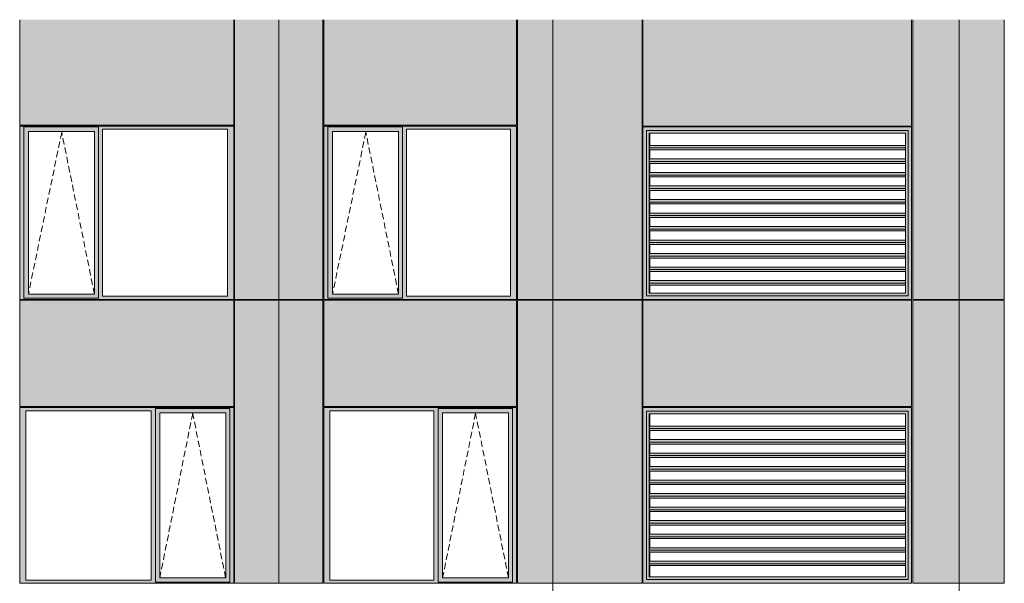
# Model space of a CAD drawing. Header units: millimetres. Extents: x 169383 to 755273, y -3871 to 302042.
# Tile 17 of 61: x 183420 to 194348, y 42447 to 48704. Entities that reach past the tile are written whole.
import ezdxf

# ---------------------------------------------------------------- set-up
doc = ezdxf.new("R2010")
doc.units = ezdxf.units.MM
doc.header["$MEASUREMENT"] = 0
doc.linetypes.add('OO_EOIAAY', pattern=[105.833361, 70.555568, -35.277793])
doc.layers.add('0_Ном._пера__1', color=7, linetype='Continuous', lineweight=0)
doc.layers.add('0_Ном._пера__120', color=7, linetype='Continuous', lineweight=0)
doc.layers.add('АР-Стены_внешние_.АР_Ном._пера__214', color=7, linetype='Continuous', lineweight=0, true_color=0xe2eaf1)

msp = doc.modelspace()

# ---------------------------------------------------------------- hatches: boundary and pattern name
at = {"layer": '0_Ном._пера__1', "linetype": 'Continuous', "lineweight": 0, "true_color": 0x000000}
for points in [[(183420.146, 47488.418), (183464.304, 47488.418), (183464.304, 47513.418), (185785.485, 47513.418), (185785.485, 47523.418), (183420.146, 47523.418)], [(183464.304, 45633.416), (183464.304, 47488.418), (183420.146, 47488.418), (183420.146, 45633.416)], [(183464.304, 47513.418), (183464.304, 47463.418), (183518.182, 47463.418), (184249.24, 47463.418), (184293.49, 47463.418), (184293.49, 47513.418)], [(183464.304, 47463.418), (183464.304, 45658.416), (183517.22, 45658.416), (183517.22, 47463.418)], [(184249.24, 45658.416), (184293.49, 45658.416), (184293.49, 47463.418), (184249.24, 47463.418)], [(185785.485, 47513.418), (184293.49, 47513.418), (184293.49, 47488.418), (184337.648, 47488.418), (185726.53, 47488.418), (185795.22, 47488.418), (185795.22, 47523.418), (185785.485, 47523.418)], [(184293.49, 47488.418), (184293.49, 45633.416), (184337.648, 45633.416), (184337.648, 47488.418)], [(185726.53, 45633.416), (185795.22, 45633.416), (185795.22, 47488.418), (185726.53, 47488.418)], [(186795.22, 47488.418), (186839.378, 47488.418), (186839.378, 47513.418), (188924.844, 47513.418), (188924.844, 47523.418), (186795.22, 47523.418)], [(186839.378, 45633.416), (186839.378, 47488.418), (186795.22, 47488.418), (186795.22, 45633.416)], [(186839.378, 47513.418), (186839.378, 47463.418), (186893.256, 47463.418), (187624.313, 47463.418), (187668.563, 47463.418), (187668.563, 47513.418)], [(186839.378, 47463.418), (186839.378, 45658.416), (186892.293, 45658.416), (186892.293, 47463.418)], [(187624.313, 45658.416), (187668.563, 45658.416), (187668.563, 47463.418), (187624.313, 47463.418)], [(188924.844, 47513.418), (187668.563, 47513.418), (187668.563, 47488.418), (187712.721, 47488.418), (188865.889, 47488.418), (188934.579, 47488.418), (188934.579, 47523.418), (188924.844, 47523.418)], [(187668.563, 47488.418), (187668.563, 45633.416), (187712.721, 45633.416), (187712.721, 47488.418)], [(188865.889, 45633.416), (188934.579, 45633.416), (188934.579, 47488.418), (188865.889, 47488.418)], [(190337.413, 47513.418), (190347.331, 47503.428), (190347.331, 47513.418)], [(190337.413, 47513.418), (190377.125, 47473.418), (191088.929, 47473.418), (191088.929, 47513.418)], [(190337.413, 47513.418), (190337.413, 45598.416), (190377.125, 45638.416), (190377.125, 47473.418), (190347.762, 47502.993), (190347.331, 47502.993), (190347.331, 47503.428)], [(190377.125, 45638.416), (190378.322, 45638.416), (190378.322, 47473.418), (190377.125, 47473.418)], [(190378.322, 47473.418), (190408.107, 47443.418), (191090.126, 47443.418), (191090.126, 47473.418)], [(190408.107, 47443.418), (190378.322, 47473.418), (190378.322, 45638.416), (190408.107, 45668.416), (190405.712, 45668.416), (190405.712, 47443.418)], [(190412.298, 47443.418), (190405.712, 47443.418), (190405.712, 45668.416), (190412.298, 45668.416), (190412.298, 45758.166), (190408.581, 45758.166), (190406.041, 45779.38), (190409.428, 45807.664), (190412.298, 45807.664), (190412.298, 45908.166), (190408.581, 45908.166), (190406.041, 45929.38), (190409.428, 45957.664), (190412.298, 45957.664), (190412.298, 46058.166), (190408.581, 46058.166), (190406.041, 46079.38), (190409.428, 46107.664), (190412.298, 46107.664), (190412.298, 46208.166), (190408.581, 46208.166), (190406.041, 46229.38), (190409.428, 46257.664), (190412.298, 46257.664), (190412.298, 46358.166), (190408.581, 46358.166), (190406.041, 46379.38), (190409.428, 46407.664), (190412.298, 46407.664), (190412.298, 46508.166), (190408.581, 46508.166), (190406.041, 46529.38), (190409.428, 46557.664), (190412.298, 46557.664), (190412.298, 46658.166), (190408.581, 46658.166), (190406.041, 46679.38), (190409.428, 46707.664), (190412.298, 46707.664), (190412.298, 46808.166), (190408.581, 46808.166), (190406.041, 46829.38), (190409.428, 46857.664), (190412.298, 46857.664), (190412.298, 46958.166), (190408.581, 46958.166), (190406.041, 46979.38), (190409.428, 47007.664), (190412.298, 47007.664), (190412.298, 47108.166), (190408.581, 47108.166), (190406.041, 47129.38), (190409.428, 47157.664), (190412.298, 47157.664), (190412.298, 47258.166), (190408.581, 47258.166), (190406.041, 47279.38), (190409.428, 47307.664), (190412.298, 47307.664)], [(191088.929, 47473.418), (192280.294, 47473.418), (192280.294, 47513.418), (191088.929, 47513.418)], [(191090.126, 47473.418), (191090.126, 47443.418), (192281.492, 47443.418), (192281.492, 47473.418)], [(192280.294, 47513.418), (192280.294, 47473.418), (193278.853, 47473.418), (193318.566, 47513.418), (193233.022, 47513.418)], [(192281.492, 47473.418), (192281.492, 47443.418), (193250.267, 47443.418), (193278.853, 47472.211), (193278.853, 47473.418)], [(193250.267, 45668.416), (193278.853, 45639.622), (193278.853, 47472.211), (193250.267, 47443.418)], [(193278.853, 45638.416), (193318.566, 45598.416), (193318.566, 47513.418), (193278.853, 47473.418)], [(190406.041, 47279.38), (193250.267, 47279.38), (193250.267, 47307.664), (190409.428, 47307.664)], [(190406.041, 47279.38), (190408.581, 47258.166), (193250.267, 47258.166), (193250.267, 47279.38)], [(190409.428, 47157.664), (190406.041, 47129.38), (193250.267, 47129.38), (193250.267, 47157.664)], [(193250.267, 47129.38), (190406.041, 47129.38), (190408.581, 47108.166), (193250.267, 47108.166)], [(190406.041, 46979.38), (193250.267, 46979.38), (193250.267, 47007.664), (190409.428, 47007.664)], [(193250.267, 46979.38), (190406.041, 46979.38), (190408.581, 46958.166), (193250.267, 46958.166)], [(190406.041, 46829.38), (193250.267, 46829.38), (193250.267, 46857.664), (190409.428, 46857.664)], [(193250.267, 46829.38), (190406.041, 46829.38), (190408.581, 46808.166), (193250.267, 46808.166)], [(190406.041, 46679.38), (193250.267, 46679.38), (193250.267, 46707.664), (190409.428, 46707.664)], [(190406.041, 46679.38), (190408.581, 46658.166), (193250.267, 46658.166), (193250.267, 46679.38)], [(190406.041, 46529.38), (193250.267, 46529.38), (193250.267, 46557.664), (190409.428, 46557.664)], [(190406.041, 46529.38), (190408.581, 46508.166), (193250.267, 46508.166), (193250.267, 46529.38)], [(190409.428, 46407.664), (190406.041, 46379.38), (193250.267, 46379.38), (193250.267, 46407.664)], [(190406.041, 46379.38), (190408.581, 46358.166), (193250.267, 46358.166), (193250.267, 46379.38)], [(190409.428, 46257.664), (190406.041, 46229.38), (193250.267, 46229.38), (193250.267, 46257.664)], [(193250.267, 46229.38), (190406.041, 46229.38), (190408.581, 46208.166), (193250.267, 46208.166)], [(190409.428, 46107.664), (190406.041, 46079.38), (193250.267, 46079.38), (193250.267, 46107.664)], [(190406.041, 46079.38), (190408.581, 46058.166), (193250.267, 46058.166), (193250.267, 46079.38)], [(190406.041, 45929.38), (193250.267, 45929.38), (193250.267, 45957.664), (190409.428, 45957.664)], [(193250.267, 45929.38), (190406.041, 45929.38), (190408.581, 45908.166), (193250.267, 45908.166)], [(190406.041, 45779.38), (193250.267, 45779.38), (193250.267, 45807.664), (190409.428, 45807.664)], [(190406.041, 45779.38), (190408.581, 45758.166), (193250.267, 45758.166), (193250.267, 45779.38)], [(183464.304, 45633.416), (183420.146, 45633.416), (183420.146, 45598.416), (185795.22, 45598.416), (185795.22, 45633.416), (185726.53, 45633.416), (184337.648, 45633.416), (184293.49, 45633.416), (184293.49, 45608.416), (183464.304, 45608.416)], [(183464.304, 45608.416), (184293.49, 45608.416), (184293.49, 45658.416), (184249.24, 45658.416), (183518.182, 45658.416), (183464.304, 45658.416)], [(186839.378, 45633.416), (186795.22, 45633.416), (186795.22, 45598.416), (188934.579, 45598.416), (188934.579, 45633.416), (188865.889, 45633.416), (187712.721, 45633.416), (187668.563, 45633.416), (187668.563, 45608.416), (186839.378, 45608.416)], [(186839.378, 45608.416), (187668.563, 45608.416), (187668.563, 45658.416), (187624.313, 45658.416), (186893.256, 45658.416), (186839.378, 45658.416)], [(190377.125, 45638.416), (190337.413, 45598.416), (190347.331, 45598.416), (191088.929, 45598.416), (191088.929, 45638.416)], [(190337.413, 45599.992), (190347.331, 45599.992), (190347.331, 45598.416), (190337.413, 45598.416)], [(190408.107, 45668.416), (190378.322, 45638.416), (191090.126, 45638.416), (191090.126, 45668.416)], [(191088.929, 45638.416), (191088.929, 45598.416), (192280.294, 45598.416), (192280.294, 45638.416)], [(191090.126, 45668.416), (191090.126, 45638.416), (192281.492, 45638.416), (192281.492, 45668.416)], [(192280.294, 45598.416), (193233.022, 45598.416), (193318.566, 45598.416), (193278.853, 45638.416), (192280.294, 45638.416)], [(192281.492, 45638.416), (193278.853, 45638.416), (193278.853, 45639.622), (193250.267, 45668.416), (192281.492, 45668.416)], [(183420.146, 44398.418), (183420.146, 44363.418), (183488.836, 44363.418), (184877.718, 44363.418), (184926.69, 44363.418), (184926.69, 44388.418), (185751.062, 44388.418), (185751.062, 44363.418), (185795.22, 44363.418), (185795.22, 44398.418)], [(184926.69, 44388.418), (184926.69, 44338.418), (184975.754, 44338.418), (185706.812, 44338.418), (185751.062, 44338.418), (185751.062, 44388.418)], [(186795.22, 44398.418), (186795.22, 44363.418), (186863.91, 44363.418), (188017.077, 44363.418), (188066.049, 44363.418), (188066.049, 44388.418), (188890.421, 44388.418), (188890.421, 44363.418), (188934.579, 44363.418), (188934.579, 44398.418)], [(188066.049, 44388.418), (188066.049, 44338.418), (188115.114, 44338.418), (188846.171, 44338.418), (188890.421, 44338.418), (188890.421, 44388.418)], [(190337.413, 44398.418), (190347.331, 44388.427), (190347.331, 44398.418)], [(190337.413, 44398.418), (190377.125, 44358.418), (191088.929, 44358.418), (191088.929, 44398.418)], [(190337.413, 44398.418), (190337.413, 42448.423), (190377.125, 42488.423), (190377.125, 44358.418), (190347.762, 44387.993), (190347.331, 44387.993), (190347.331, 44388.427)], [(191088.929, 44358.418), (192280.294, 44358.418), (192280.294, 44398.418), (191088.929, 44398.418)], [(192280.294, 44398.418), (192280.294, 44358.418), (193278.853, 44358.418), (193318.566, 44398.418), (193233.022, 44398.418)], [(193278.853, 42488.423), (193318.566, 42448.423), (193318.566, 44398.418), (193278.853, 44358.418)], [(183488.836, 42483.423), (183488.836, 44363.418), (183420.146, 44363.418), (183420.146, 42483.423)], [(184926.69, 44363.418), (184877.718, 44363.418), (184877.718, 42483.423), (184926.69, 42483.423)], [(184926.69, 42508.423), (184974.792, 42508.423), (184974.792, 44338.418), (184926.69, 44338.418)], [(185706.812, 44338.418), (185706.812, 42508.423), (185751.062, 42508.423), (185751.062, 44338.418)], [(185751.062, 42483.423), (185795.22, 42483.423), (185795.22, 44363.418), (185751.062, 44363.418)], [(186863.91, 42483.423), (186863.91, 44363.418), (186795.22, 44363.418), (186795.22, 42483.423)], [(188066.049, 44363.418), (188017.077, 44363.418), (188017.077, 42483.423), (188066.049, 42483.423)], [(188066.049, 42508.423), (188114.151, 42508.423), (188114.151, 44338.418), (188066.049, 44338.418)], [(188846.171, 44338.418), (188846.171, 42508.423), (188890.421, 42508.423), (188890.421, 44338.418)], [(188890.421, 42483.423), (188934.579, 42483.423), (188934.579, 44363.418), (188890.421, 44363.418)], [(190377.125, 42488.423), (190378.322, 42488.423), (190378.322, 44358.418), (190377.125, 44358.418)], [(190378.322, 44358.418), (190408.107, 44328.418), (191090.126, 44328.418), (191090.126, 44358.418)], [(190408.107, 44328.418), (190378.322, 44358.418), (190378.322, 42488.423), (190408.107, 42518.423), (190405.712, 42518.423), (190405.712, 44328.418)], [(190412.298, 44328.418), (190405.712, 44328.418), (190405.712, 42518.423), (190412.298, 42518.423), (190412.298, 42643.172), (190408.581, 42643.172), (190406.041, 42664.385), (190409.428, 42692.67), (190412.298, 42692.67), (190412.298, 42793.172), (190408.581, 42793.172), (190406.041, 42814.385), (190409.428, 42842.67), (190412.298, 42842.67), (190412.298, 42943.172), (190408.581, 42943.172), (190406.041, 42964.385), (190409.428, 42992.67), (190412.298, 42992.67), (190412.298, 43093.172), (190408.581, 43093.172), (190406.041, 43114.385), (190409.428, 43142.67), (190412.298, 43142.67), (190412.298, 43243.172), (190408.581, 43243.172), (190406.041, 43264.385), (190409.428, 43292.669), (190412.298, 43292.669), (190412.298, 43393.172), (190408.581, 43393.172), (190406.041, 43414.385), (190409.428, 43442.669), (190412.298, 43442.67), (190412.298, 43543.172), (190408.581, 43543.172), (190406.041, 43564.385), (190409.428, 43592.669), (190412.298, 43592.67), (190412.298, 43693.172), (190408.581, 43693.172), (190406.041, 43714.385), (190409.428, 43742.67), (190412.298, 43742.67), (190412.298, 43843.172), (190408.581, 43843.172), (190406.041, 43864.385), (190409.428, 43892.67), (190412.298, 43892.67), (190412.298, 43993.172), (190408.581, 43993.172), (190406.041, 44014.385), (190409.428, 44042.67), (190412.298, 44042.67), (190412.298, 44143.172), (190408.581, 44143.172), (190406.041, 44164.385), (190409.428, 44192.67), (190412.298, 44192.67)], [(191090.126, 44358.418), (191090.126, 44328.418), (192281.492, 44328.418), (192281.492, 44358.418)], [(192281.492, 44358.418), (192281.492, 44328.418), (193250.267, 44328.418), (193278.853, 44357.211), (193278.853, 44358.418)], [(193250.267, 42518.423), (193278.853, 42489.629), (193278.853, 44357.211), (193250.267, 44328.418)], [(190406.041, 44164.385), (193250.267, 44164.385), (193250.267, 44192.67), (190409.428, 44192.669)], [(190406.041, 44164.385), (190408.581, 44143.172), (193250.267, 44143.172), (193250.267, 44164.385)], [(190409.428, 44042.669), (190406.041, 44014.385), (193250.267, 44014.385), (193250.267, 44042.669)], [(193250.267, 44014.385), (190406.041, 44014.385), (190408.581, 43993.172), (193250.267, 43993.172)], [(190406.041, 43864.385), (193250.267, 43864.385), (193250.267, 43892.67), (190409.428, 43892.669)], [(193250.267, 43864.385), (190406.041, 43864.385), (190408.581, 43843.172), (193250.267, 43843.172)], [(190406.041, 43714.385), (193250.267, 43714.385), (193250.267, 43742.669), (190409.428, 43742.669)], [(193250.267, 43714.385), (190406.041, 43714.385), (190408.581, 43693.172), (193250.267, 43693.172)], [(190406.041, 43564.385), (193250.267, 43564.385), (193250.267, 43592.669), (190409.428, 43592.669)], [(190406.041, 43564.385), (190408.581, 43543.172), (193250.267, 43543.172), (193250.267, 43564.385)], [(190406.041, 43414.385), (193250.267, 43414.385), (193250.267, 43442.669), (190409.428, 43442.669)], [(190406.041, 43414.385), (190408.581, 43393.172), (193250.267, 43393.172), (193250.267, 43414.385)], [(190409.428, 43292.669), (190406.041, 43264.385), (193250.267, 43264.385), (193250.267, 43292.669)], [(190406.041, 43264.385), (190408.581, 43243.172), (193250.267, 43243.172), (193250.267, 43264.385)], [(190409.428, 43142.67), (190406.041, 43114.385), (193250.267, 43114.385), (193250.267, 43142.67)], [(193250.267, 43114.385), (190406.041, 43114.385), (190408.581, 43093.172), (193250.267, 43093.172)], [(190409.428, 42992.669), (190406.041, 42964.385), (193250.267, 42964.385), (193250.267, 42992.669)], [(190406.041, 42964.385), (190408.581, 42943.172), (193250.267, 42943.172), (193250.267, 42964.385)], [(190406.041, 42814.385), (193250.267, 42814.385), (193250.267, 42842.67), (190409.428, 42842.669)], [(193250.267, 42814.385), (190406.041, 42814.385), (190408.581, 42793.172), (193250.267, 42793.172)], [(190406.041, 42664.385), (193250.267, 42664.385), (193250.267, 42692.669), (190409.428, 42692.669)], [(190406.041, 42664.385), (190408.581, 42643.172), (193250.267, 42643.172), (193250.267, 42664.385)], [(184926.69, 42508.423), (184926.69, 42458.423), (185751.062, 42458.423), (185751.062, 42508.423), (185706.812, 42508.423), (184975.754, 42508.423)], [(188066.049, 42508.423), (188066.049, 42458.423), (188890.421, 42458.423), (188890.421, 42508.423), (188846.171, 42508.423), (188115.114, 42508.423)], [(190408.107, 42518.423), (190378.322, 42488.423), (191090.126, 42488.423), (191090.126, 42518.423)], [(191090.126, 42518.423), (191090.126, 42488.423), (192281.492, 42488.423), (192281.492, 42518.423)], [(192281.492, 42488.423), (193278.853, 42488.423), (193278.853, 42489.629), (193250.267, 42518.423), (192281.492, 42518.423)], [(183488.836, 42483.423), (183420.146, 42483.423), (183420.146, 42448.423), (185795.22, 42448.423), (185795.22, 42483.423), (185751.062, 42483.423), (185751.062, 42458.423), (184926.69, 42458.423), (184926.69, 42483.423), (184877.718, 42483.423)], [(186863.91, 42483.423), (186795.22, 42483.423), (186795.22, 42448.423), (188934.579, 42448.423), (188934.579, 42483.423), (188890.421, 42483.423), (188890.421, 42458.423), (188066.049, 42458.423), (188066.049, 42483.423), (188017.077, 42483.423)], [(190377.125, 42488.423), (190337.413, 42448.423), (190347.331, 42448.423), (191088.929, 42448.423), (191088.929, 42488.423)], [(190337.413, 42449.999), (190347.331, 42449.999), (190347.331, 42448.423), (190337.413, 42448.423)], [(191088.929, 42488.423), (191088.929, 42448.423), (192280.294, 42448.423), (192280.294, 42488.423)], [(192280.294, 42448.423), (193233.022, 42448.423), (193318.566, 42448.423), (193278.853, 42488.423), (192280.294, 42488.423)]]:
    msp.add_hatch(color=18, dxfattribs=at).paths.add_polyline_path(points)
at = {"layer": 'АР-Стены_внешние_.АР_Ном._пера__214', "linetype": 'Continuous', "lineweight": 0, "true_color": 0xe5e8eb}
for points in [[(183420.146, 48703.676), (183420.146, 47533.418), (185795.219, 47533.418), (185795.219, 48703.676)], [(185805.22, 48703.676), (185805.22, 45598.418), (186295.22, 45598.418), (186295.22, 48703.676)], [(186295.22, 48703.676), (186295.22, 45598.418), (186785.22, 45598.418), (186785.22, 48703.676)], [(186795.22, 48703.676), (186795.22, 47533.418), (188934.578, 47533.418), (188934.578, 48703.676)], [(188944.579, 48703.676), (188944.579, 45598.418), (189336.912, 45598.418), (189336.912, 48703.676)], [(189237.435, 48703.676), (189237.435, 45598.416), (190327.413, 45598.416), (190327.413, 48703.676)], [(190337.413, 47523.418), (193318.566, 47523.418), (193318.566, 48703.676), (190337.413, 48703.676)], [(193331.946, 48703.676), (193331.946, 45598.416), (193847.541, 45598.416), (193847.541, 48703.676)], [(193847.541, 48703.676), (193847.541, 45598.416), (194347.678, 45598.416), (194347.678, 48703.676)], [(183420.146, 45588.416), (183420.146, 44408.418), (185795.22, 44408.418), (185795.22, 45588.416)], [(185805.22, 44398.417), (185805.22, 42448.423), (186295.22, 42448.423), (186295.22, 45588.416), (185805.22, 45588.416)], [(186295.22, 45588.416), (186295.22, 42448.423), (186785.22, 42448.423), (186785.22, 45588.416)], [(186795.22, 45588.416), (186795.22, 44408.418), (188934.579, 44408.418), (188934.579, 45588.416)], [(188944.579, 44398.417), (188944.579, 42448.423), (189336.912, 42448.423), (189336.912, 45588.416), (188944.579, 45588.416)], [(189237.435, 45588.416), (189237.435, 42448.423), (190327.413, 42448.423), (190327.413, 45588.416)], [(190337.413, 44408.418), (193318.566, 44408.418), (193318.566, 45588.416), (190337.413, 45588.416)], [(193331.946, 45588.416), (193331.946, 42448.423), (193847.541, 42448.423), (193847.541, 45588.416)], [(193847.541, 45588.416), (193847.541, 42448.423), (194347.678, 42448.423), (194347.678, 45588.416)]]:
    msp.add_hatch(color=254, dxfattribs=at).paths.add_polyline_path(points)

# ---------------------------------------------------------------- linework, layer by layer
at = {"layer": '0_Ном._пера__120', "color": 7, "linetype": 'Continuous', "lineweight": 0}
for p, q in [((183420.146, 47533.418), (183420.146, 48703.676)), ((185795.219, 47533.418), (185795.219, 48703.676)), ((185805.22, 48703.676), (185805.22, 45598.418)), ((186295.22, 45588.416), (186295.22, 48703.676)), ((186785.22, 45598.418), (186785.22, 48703.676)), ((186795.22, 47533.418), (186795.22, 48703.676)), ((188934.578, 47533.418), (188934.578, 48703.676)), ((188944.579, 48703.676), (188944.579, 45598.418)), ((189336.912, 45588.416), (189336.912, 48703.676)), ((190327.413, 48703.676), (190327.413, 45598.416)), ((190337.413, 48703.676), (190337.413, 47523.418)), ((193318.566, 48703.676), (193318.566, 47523.418)), ((193331.946, 45598.416), (193331.946, 48703.676)), ((193847.541, 45601.912), (193847.541, 48703.676)), ((194347.678, 48703.676), (194347.678, 45598.416)), ((185795.219, 47533.418), (183420.146, 47533.418)), ((185795.22, 47523.418), (183420.146, 47523.418)), ((183430.051, 47523.418), (183420.146, 47523.418)), ((183420.146, 47523.418), (183420.146, 47488.418)), ((183420.146, 47488.418), (183420.146, 45633.416)), ((183464.304, 47488.418), (183464.304, 47513.418)), ((183464.304, 47513.418), (184293.49, 47513.418)), ((183464.304, 47488.418), (183464.304, 45612.992)), ((184248.277, 47463.418), (183517.22, 47463.418)), ((183517.22, 47463.418), (183517.22, 45658.416)), ((184248.277, 47463.418), (184249.24, 47463.418)), ((184249.24, 47463.418), (184249.24, 45658.416)), ((184293.49, 47513.418), (184293.49, 47488.418)), ((184293.49, 47488.418), (184293.49, 45633.416)), ((184337.648, 45633.416), (184337.648, 47488.418)), ((184337.648, 47488.418), (185726.53, 47488.418)), ((185726.53, 47488.418), (185726.53, 45633.416)), ((185795.22, 47488.418), (185795.22, 47523.418)), ((185795.22, 45633.416), (185795.22, 47488.418)), ((188934.578, 47533.418), (186795.22, 47533.418)), ((188934.579, 47523.418), (186795.22, 47523.418)), ((186805.124, 47523.418), (186795.22, 47523.418)), ((186795.22, 47523.418), (186795.22, 47488.418)), ((186795.22, 47488.418), (186795.22, 45633.416)), ((186839.378, 47488.418), (186839.378, 47513.418)), ((186839.378, 47513.418), (187668.563, 47513.418)), ((186839.378, 47488.418), (186839.378, 45612.992)), ((187623.35, 47463.418), (186892.293, 47463.418)), ((186892.293, 47463.418), (186892.293, 45658.416)), ((187623.35, 47463.418), (187624.313, 47463.418)), ((187624.313, 47463.418), (187624.313, 45658.416)), ((187668.563, 47513.418), (187668.563, 47488.418)), ((187668.563, 47488.418), (187668.563, 45633.416)), ((187712.721, 45633.416), (187712.721, 47488.418)), ((187712.721, 47488.418), (188865.889, 47488.418)), ((188865.889, 47488.418), (188865.889, 45633.416)), ((188934.579, 47488.418), (188934.579, 47523.418)), ((188934.579, 45633.416), (188934.579, 47488.418)), ((193318.566, 47523.418), (190337.413, 47523.418)), ((190337.413, 47513.418), (190347.331, 47513.418)), ((190337.413, 45598.416), (190337.413, 47513.418)), ((190347.331, 47513.418), (193308.878, 47513.418)), ((190347.331, 47513.418), (191088.929, 47513.418)), ((191088.929, 47473.418), (190377.125, 47473.418)), ((190377.125, 47473.418), (190377.125, 45638.416)), ((190405.712, 45668.416), (190405.712, 47443.418)), ((190405.712, 47443.418), (193250.267, 47443.418)), ((190405.712, 45668.416), (190405.712, 47443.418)), ((190412.298, 47307.664), (190412.298, 47443.418)), ((191088.929, 47513.418), (192280.294, 47513.418)), ((192280.294, 47473.418), (191088.929, 47473.418)), ((192280.294, 47513.418), (193308.878, 47513.418)), ((193278.853, 47473.418), (192280.294, 47473.418)), ((193250.267, 45668.416), (193250.267, 47443.418)), ((193278.853, 45638.416), (193278.853, 47473.418)), ((193308.878, 47513.418), (193318.566, 47513.418)), ((193318.566, 47513.418), (193318.566, 45598.416)), ((190406.041, 47279.38), (190409.428, 47307.664)), ((193250.267, 47279.38), (190406.041, 47279.38)), ((190408.581, 47258.166), (190406.041, 47279.38)), ((193250.267, 47258.166), (190408.581, 47258.166)), ((193250.267, 47307.664), (190409.428, 47307.664)), ((190412.298, 47157.664), (190412.298, 47258.166)), ((190406.041, 47129.38), (190409.428, 47157.664)), ((193250.267, 47129.38), (190406.041, 47129.38)), ((190408.581, 47108.166), (190406.041, 47129.38)), ((193250.267, 47108.166), (190408.581, 47108.166)), ((193250.267, 47157.664), (190409.428, 47157.664)), ((190412.298, 47007.664), (190412.298, 47108.166)), ((190406.041, 46979.38), (190409.428, 47007.664)), ((193250.267, 47007.664), (190409.428, 47007.664)), ((193250.267, 46979.38), (190406.041, 46979.38)), ((190408.581, 46958.166), (190406.041, 46979.38)), ((193250.267, 46958.166), (190408.581, 46958.166)), ((190412.298, 46857.664), (190412.298, 46958.166)), ((190406.041, 46829.38), (190409.428, 46857.664)), ((193250.267, 46829.38), (190406.041, 46829.38)), ((190408.581, 46808.166), (190406.041, 46829.38)), ((193250.267, 46808.166), (190408.581, 46808.166)), ((193250.267, 46857.664), (190409.428, 46857.664)), ((190412.298, 46707.664), (190412.298, 46808.166)), ((190406.041, 46679.38), (190409.428, 46707.664)), ((193250.267, 46679.38), (190406.041, 46679.38)), ((190408.581, 46658.166), (190406.041, 46679.38)), ((193250.267, 46707.664), (190409.428, 46707.664)), ((190406.041, 46529.38), (190409.428, 46557.664)), ((193250.267, 46658.166), (190408.581, 46658.166)), ((193250.267, 46557.664), (190409.428, 46557.664)), ((190412.298, 46557.664), (190412.298, 46658.166)), ((193250.267, 46529.38), (190406.041, 46529.38)), ((190408.581, 46508.166), (190406.041, 46529.38)), ((193250.267, 46508.166), (190408.581, 46508.166)), ((190412.298, 46407.664), (190412.298, 46508.166)), ((190406.041, 46379.38), (190409.428, 46407.664)), ((193250.267, 46379.38), (190406.041, 46379.38)), ((190408.581, 46358.166), (190406.041, 46379.38)), ((193250.267, 46358.166), (190408.581, 46358.166)), ((193250.267, 46407.664), (190409.428, 46407.664)), ((190412.298, 46257.664), (190412.298, 46358.166)), ((190406.041, 46229.38), (190409.428, 46257.664)), ((193250.267, 46229.38), (190406.041, 46229.38)), ((190408.581, 46208.166), (190406.041, 46229.38)), ((193250.267, 46257.664), (190409.428, 46257.664)), ((193250.267, 46208.166), (190408.581, 46208.166)), ((190412.298, 46107.664), (190412.298, 46208.166)), ((190406.041, 46079.38), (190409.428, 46107.664)), ((193250.267, 46079.38), (190406.041, 46079.38)), ((190408.581, 46058.166), (190406.041, 46079.38)), ((193250.267, 46058.166), (190408.581, 46058.166)), ((193250.267, 46107.664), (190409.428, 46107.664)), ((190412.298, 45957.664), (190412.298, 46058.166)), ((190406.041, 45929.38), (190409.428, 45957.664)), ((193250.267, 45929.38), (190406.041, 45929.38)), ((190408.581, 45908.166), (190406.041, 45929.38)), ((193250.267, 45908.166), (190408.581, 45908.166)), ((193250.267, 45957.664), (190409.428, 45957.664)), ((190412.298, 45807.664), (190412.298, 45908.166)), ((190406.041, 45779.38), (190409.428, 45807.664)), ((193250.267, 45807.664), (190409.428, 45807.664)), ((193250.267, 45779.38), (190406.041, 45779.38)), ((190408.581, 45758.166), (190406.041, 45779.38)), ((193250.267, 45758.166), (190408.581, 45758.166)), ((190412.298, 45668.416), (190412.298, 45758.166)), ((183420.146, 45633.416), (183420.146, 45598.416)), ((183429.774, 45598.418), (183420.146, 45598.418)), ((183420.146, 45598.416), (183429.971, 45598.416)), ((183420.146, 44408.418), (183420.146, 45588.416)), ((185795.22, 45588.416), (183420.146, 45588.416)), ((183429.971, 45598.416), (185785.405, 45598.416)), ((184293.49, 45612.992), (183464.304, 45612.992)), ((183517.22, 45658.416), (184248.277, 45658.416)), ((184249.24, 45658.416), (184248.277, 45658.416)), ((184293.49, 45633.416), (184293.49, 45612.992)), ((185726.53, 45633.416), (184337.648, 45633.416)), ((185785.405, 45598.416), (185795.22, 45598.416)), ((185795.22, 45598.416), (185795.22, 45633.416)), ((185795.22, 44408.418), (185795.22, 45588.416)), ((186295.22, 45598.418), (185805.22, 45598.418)), ((185805.22, 45588.416), (185805.22, 42448.423)), ((186785.22, 45588.416), (185805.22, 45588.416)), ((186785.22, 45598.418), (186295.22, 45598.418)), ((186295.22, 45588.416), (186295.22, 42448.423)), ((186785.22, 42448.423), (186785.22, 45588.416)), ((186795.22, 45633.416), (186795.22, 45598.416)), ((186804.848, 45598.418), (186795.22, 45598.418)), ((186795.22, 45598.416), (186805.045, 45598.416)), ((186795.22, 44408.418), (186795.22, 45588.416)), ((188934.579, 45588.416), (186795.22, 45588.416)), ((186805.045, 45598.416), (188924.765, 45598.416)), ((187668.563, 45612.992), (186839.378, 45612.992)), ((186892.293, 45658.416), (187623.35, 45658.416)), ((187624.313, 45658.416), (187623.35, 45658.416)), ((187668.563, 45633.416), (187668.563, 45612.992)), ((188865.889, 45633.416), (187712.721, 45633.416)), ((188924.765, 45598.416), (188934.579, 45598.416)), ((188934.579, 45598.416), (188934.579, 45633.416)), ((188934.579, 44408.418), (188934.579, 45588.416)), ((189336.912, 45598.418), (188944.579, 45598.418)), ((188944.579, 45588.416), (188944.579, 42448.423)), ((190327.413, 45588.416), (188944.579, 45588.416)), ((189237.435, 45598.416), (190327.413, 45598.416)), ((189336.912, 45588.416), (189336.912, 42448.423)), ((190327.413, 45588.416), (190327.413, 42448.423)), ((190337.413, 45598.416), (190337.413, 45599.992)), ((190337.671, 45598.416), (190337.413, 45598.416)), ((190347.331, 45598.416), (190337.413, 45598.416)), ((190337.413, 45588.416), (190337.413, 44408.418)), ((193318.566, 45588.416), (190337.413, 45588.416)), ((190347.331, 45598.416), (190337.671, 45598.416)), ((191088.929, 45598.416), (190347.331, 45598.416)), ((190377.125, 45638.416), (191088.929, 45638.416)), ((193247.872, 45668.416), (190405.712, 45668.416)), ((191088.929, 45638.416), (192280.294, 45638.416)), ((192280.294, 45598.416), (191088.929, 45598.416)), ((192280.294, 45638.416), (193278.853, 45638.416)), ((193308.878, 45598.416), (192280.294, 45598.416)), ((193250.267, 45668.416), (193247.872, 45668.416)), ((193318.566, 45598.416), (193308.878, 45598.416)), ((193318.566, 45588.416), (193318.566, 44408.418)), ((193331.946, 45598.416), (193847.541, 45598.416)), ((193331.946, 45588.416), (193331.946, 42448.423)), ((194347.678, 45588.416), (193331.946, 45588.416)), ((193847.541, 45596.919), (193847.541, 45601.912)), ((193847.541, 45598.416), (194347.678, 45598.416)), ((193847.541, 45588.416), (193847.541, 45596.919)), ((193847.541, 42448.424), (193847.541, 45588.416)), ((194347.678, 45588.416), (194347.678, 42448.423)), ((185795.22, 44408.418), (183420.146, 44408.418)), ((183420.146, 44363.418), (183420.146, 44398.418)), ((183420.146, 44398.418), (185795.22, 44398.418)), ((184926.69, 44338.418), (184926.69, 44388.418)), ((185751.062, 44388.418), (184926.69, 44388.418)), ((185751.062, 44363.418), (185751.062, 44388.418)), ((185795.22, 44398.418), (185795.22, 44363.418)), ((188934.579, 44408.418), (186795.22, 44408.418)), ((186795.22, 44363.418), (186795.22, 44398.418)), ((186795.22, 44398.418), (188934.579, 44398.418)), ((188066.049, 44338.418), (188066.049, 44388.418)), ((188890.421, 44388.418), (188066.049, 44388.418)), ((188890.421, 44363.418), (188890.421, 44388.418)), ((188934.579, 44398.418), (188934.579, 44363.418)), ((193318.566, 44408.418), (190337.413, 44408.418)), ((190337.413, 44398.418), (190347.331, 44398.418)), ((190337.413, 42448.423), (190337.413, 44398.418)), ((190347.331, 44398.418), (193308.878, 44398.418)), ((190347.331, 44398.418), (191088.929, 44398.418)), ((191088.929, 44398.418), (192280.294, 44398.418)), ((192280.294, 44398.418), (193308.878, 44398.418)), ((193308.878, 44398.418), (193318.566, 44398.418)), ((193318.566, 44398.418), (193318.566, 42448.423)), ((183420.146, 42483.423), (183420.146, 44363.418)), ((183488.836, 44363.418), (183488.836, 42483.423)), ((184877.718, 44363.418), (183488.836, 44363.418)), ((184877.718, 42483.423), (184877.718, 44363.418)), ((184926.69, 42508.423), (184926.69, 44338.418)), ((184974.792, 42508.423), (184974.792, 44338.418)), ((184974.792, 44338.418), (185705.849, 44338.418)), ((185706.812, 44338.418), (185705.849, 44338.418)), ((185706.812, 42508.423), (185706.812, 44338.418)), ((185751.062, 44363.418), (185751.062, 42483.423)), ((185795.22, 44363.418), (185795.22, 42483.423)), ((186795.22, 42483.423), (186795.22, 44363.418)), ((186863.91, 44363.418), (186863.91, 42483.423)), ((188017.077, 44363.418), (186863.91, 44363.418)), ((188017.077, 42483.423), (188017.077, 44363.418)), ((188066.049, 42508.423), (188066.049, 44338.418)), ((188114.151, 42508.423), (188114.151, 44338.418)), ((188114.151, 44338.418), (188845.208, 44338.418)), ((188846.171, 44338.418), (188845.208, 44338.418)), ((188846.171, 42508.423), (188846.171, 44338.418)), ((188890.421, 44363.418), (188890.421, 42483.423)), ((188934.579, 44363.418), (188934.579, 42483.423)), ((191088.929, 44358.418), (190377.125, 44358.418)), ((190377.125, 44358.418), (190377.125, 42488.423)), ((190405.712, 42518.423), (190405.712, 44328.418)), ((190405.712, 44328.418), (193250.267, 44328.418)), ((190405.712, 42518.423), (190405.712, 44328.418)), ((190412.298, 44192.67), (190412.298, 44328.418)), ((192280.294, 44358.418), (191088.929, 44358.418)), ((193278.853, 44358.418), (192280.294, 44358.418)), ((193250.267, 42518.423), (193250.267, 44328.418)), ((193278.853, 42488.423), (193278.853, 44358.418)), ((190406.041, 44164.385), (190409.428, 44192.67)), ((193250.267, 44164.385), (190406.041, 44164.385)), ((190408.581, 44143.172), (190406.041, 44164.385)), ((193250.267, 44192.67), (190409.428, 44192.67)), ((190406.041, 44014.385), (190409.428, 44042.67)), ((193250.267, 44143.172), (190408.581, 44143.172)), ((193250.267, 44042.67), (190409.428, 44042.67)), ((190412.298, 44042.67), (190412.298, 44143.172)), ((193250.267, 44014.385), (190406.041, 44014.385)), ((190408.581, 43993.172), (190406.041, 44014.385)), ((193250.267, 43993.172), (190408.581, 43993.172)), ((190412.298, 43892.67), (190412.298, 43993.172)), ((190406.041, 43864.385), (190409.428, 43892.67)), ((193250.267, 43864.385), (190406.041, 43864.385)), ((190408.581, 43843.172), (190406.041, 43864.385)), ((193250.267, 43843.172), (190408.581, 43843.172)), ((193250.267, 43892.67), (190409.428, 43892.67)), ((190412.298, 43742.67), (190412.298, 43843.172)), ((190406.041, 43714.385), (190409.428, 43742.67)), ((193250.267, 43714.385), (190406.041, 43714.385)), ((190408.581, 43693.172), (190406.041, 43714.385)), ((193250.267, 43742.67), (190409.428, 43742.67)), ((193250.267, 43693.172), (190408.581, 43693.172)), ((190412.298, 43592.67), (190412.298, 43693.172)), ((190406.041, 43564.385), (190409.428, 43592.67)), ((193250.267, 43564.385), (190406.041, 43564.385)), ((190408.581, 43543.172), (190406.041, 43564.385)), ((193250.267, 43543.172), (190408.581, 43543.172)), ((193250.267, 43592.67), (190409.428, 43592.67)), ((190412.298, 43442.669), (190412.298, 43543.172)), ((190406.041, 43414.385), (190409.428, 43442.669)), ((193250.267, 43414.385), (190406.041, 43414.385)), ((190408.581, 43393.172), (190406.041, 43414.385)), ((193250.267, 43393.172), (190408.581, 43393.172)), ((193250.267, 43442.669), (190409.428, 43442.669)), ((190412.298, 43292.669), (190412.298, 43393.172)), ((190406.041, 43264.385), (190409.428, 43292.669)), ((193250.267, 43292.669), (190409.428, 43292.669)), ((193250.267, 43264.385), (190406.041, 43264.385)), ((190408.581, 43243.172), (190406.041, 43264.385)), ((193250.267, 43243.172), (190408.581, 43243.172)), ((190412.298, 43142.67), (190412.298, 43243.172)), ((190406.041, 43114.385), (190409.428, 43142.67)), ((193250.267, 43114.385), (190406.041, 43114.385)), ((190408.581, 43093.172), (190406.041, 43114.385)), ((193250.267, 43093.172), (190408.581, 43093.172)), ((193250.267, 43142.67), (190409.428, 43142.67)), ((190412.298, 42992.67), (190412.298, 43093.172)), ((190406.041, 42964.385), (190409.428, 42992.67)), ((193250.267, 42964.385), (190406.041, 42964.385)), ((190408.581, 42943.172), (190406.041, 42964.385)), ((193250.267, 42992.67), (190409.428, 42992.67)), ((190406.041, 42814.385), (190409.428, 42842.67)), ((193250.267, 42943.172), (190408.581, 42943.172)), ((193250.267, 42842.67), (190409.428, 42842.67)), ((190412.298, 42842.67), (190412.298, 42943.172)), ((193250.267, 42814.385), (190406.041, 42814.385)), ((190408.581, 42793.172), (190406.041, 42814.385)), ((193250.267, 42793.172), (190408.581, 42793.172)), ((190412.298, 42692.67), (190412.298, 42793.172)), ((190406.041, 42664.385), (190409.428, 42692.67)), ((193250.267, 42664.385), (190406.041, 42664.385)), ((190408.581, 42643.172), (190406.041, 42664.385)), ((193250.267, 42643.172), (190408.581, 42643.172)), ((193250.267, 42692.67), (190409.428, 42692.67)), ((190412.298, 42518.423), (190412.298, 42643.172)), ((184926.69, 42458.423), (184926.69, 42508.423)), ((185705.849, 42508.423), (184974.792, 42508.423)), ((185705.849, 42508.423), (185706.812, 42508.423)), ((188066.049, 42458.423), (188066.049, 42508.423)), ((188845.208, 42508.423), (188114.151, 42508.423)), ((188845.208, 42508.423), (188846.171, 42508.423)), ((193247.872, 42518.423), (190405.712, 42518.423)), ((193250.267, 42518.423), (193247.872, 42518.423)), ((183420.146, 42448.423), (183420.146, 42483.423)), ((185795.22, 42448.423), (183420.146, 42448.423)), ((183488.836, 42483.423), (184877.718, 42483.423)), ((184926.69, 42458.423), (185751.062, 42458.423)), ((185751.062, 42483.423), (185751.062, 42458.423)), ((185795.22, 42483.423), (185795.22, 42448.423)), ((186295.22, 42448.423), (185805.22, 42448.423)), ((186785.22, 42448.423), (186295.22, 42448.423)), ((186795.22, 42448.423), (186795.22, 42483.423)), ((188934.579, 42448.423), (186795.22, 42448.423)), ((186863.91, 42483.423), (188017.077, 42483.423)), ((188066.049, 42458.423), (188890.421, 42458.423)), ((188890.421, 42483.423), (188890.421, 42458.423)), ((188934.579, 42483.423), (188934.579, 42448.423)), ((189235.699, 42448.423), (188944.579, 42448.423)), ((189336.912, 42448.423), (188944.579, 42448.423)), ((189235.699, 42448.423), (189285.699, 42448.423)), ((189237.435, 42448.423), (190327.413, 42448.423)), ((189287.435, 42448.423), (189285.699, 42448.423)), ((189336.912, 39298.425), (189336.912, 42448.423)), ((190337.413, 42448.423), (190337.413, 42449.999)), ((190347.331, 42448.423), (190337.413, 42448.423)), ((191088.929, 42448.423), (190347.331, 42448.423)), ((190377.125, 42488.423), (191088.929, 42488.423)), ((191088.929, 42488.423), (192280.294, 42488.423)), ((192280.294, 42448.423), (191088.929, 42448.423)), ((192280.294, 42488.423), (193278.853, 42488.423)), ((193308.878, 42448.423), (192280.294, 42448.423)), ((193318.566, 42448.423), (193308.878, 42448.423)), ((193331.946, 42448.423), (193836.557, 42448.423)), ((194035.543, 42448.423), (193836.557, 42448.423)), ((193847.541, 39301.919), (193847.541, 42448.423)), ((194035.543, 42448.423), (194347.678, 42448.423))]:
    msp.add_line(p, q, dxfattribs=at)
at = {"layer": '0_Ном._пера__120', "color": 7, "linetype": 'OO_EOIAAY', "lineweight": 0}
for p, q in [((183886.24, 47453.418), (183517.22, 45658.416)), ((184249.24, 45658.416), (183886.24, 47453.418)), ((187261.314, 47453.418), (186892.293, 45658.416)), ((187624.313, 45658.416), (187261.314, 47453.418)), ((185339.983, 44334.427), (184974.792, 42508.423)), ((185705.849, 42508.423), (185339.177, 44338.418)), ((188479.342, 44334.427), (188114.151, 42508.423)), ((188845.208, 42508.423), (188478.536, 44338.418))]:
    msp.add_line(p, q, dxfattribs=at)

doc.saveas('drawing.dxf')
